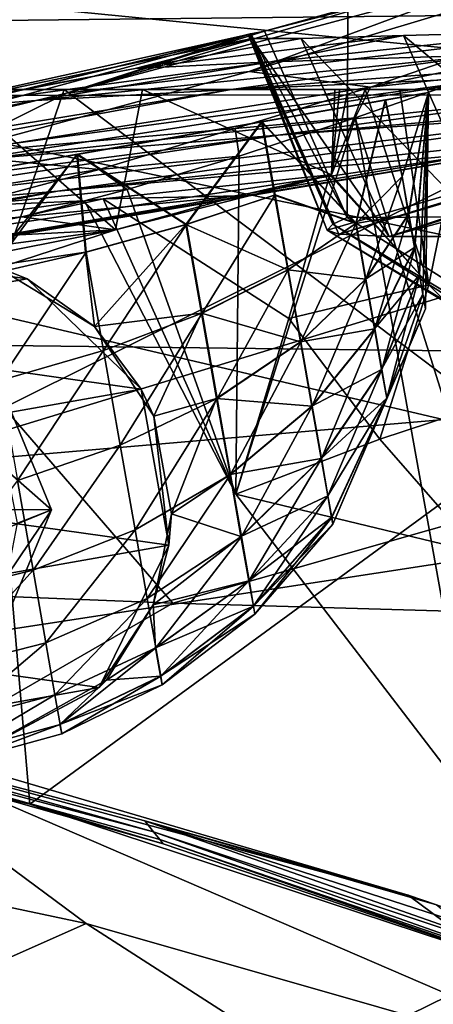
# Model space of a CAD drawing. Header units: metres. Extents: x -1004 to 0, y -808 to 0.
# Tile 42 of 122: x -653 to -634, y -96 to -49. Entities that reach past the tile are written whole.
import ezdxf

# ---------------------------------------------------------------- set-up
doc = ezdxf.new("R2010")
doc.units = ezdxf.units.M

msp = doc.modelspace()

# ---------------------------------------------------------------- linework, layer by layer
at = {"layer": 'top'}
for points in [[(-943.0271, -42.2672, 2063.060059), (-943.0271, -52.26717, 2063.060059), (-61.027081, -42.267323, 2063.060059)], [(-61.027081, -42.267323, 163.059998), (-61.026958, -52.26717, 163.059998), (-943.0271, -42.2672, 163.059998)], [(-943.0271, -42.2672, 163.059998), (-61.026958, -52.26717, 163.059998), (-943.0271, -52.26717, 163.059998)], [(-943.0271, -52.26717, 2063.060059), (-61.026958, -52.26717, 2063.060059), (-61.027081, -42.267323, 2063.060059)], [(-630.072205, -46.801701, 1769.925781), (-623.379333, -45.684078, 1851.142456), (-642.490112, -51.422031, 1794.889038)], [(-623.379333, -45.684078, 1851.142456), (-630.352783, -49.972351, 1904.670776), (-642.490112, -51.422031, 1794.889038)], [(-634.881165, -47.710297, 1688.484619), (-630.072205, -46.801701, 1769.925781), (-651.171631, -52.450169, 1684.773071)], [(-630.072205, -46.801701, 1769.925781), (-642.490112, -51.422031, 1794.889038), (-651.171631, -52.450169, 1684.773071)], [(-651.171631, -52.450169, 1684.773071), (-641.753479, -49.499054, 1607.489014), (-634.881165, -47.710297, 1688.484619)], [(-641.753479, -49.499054, 1607.489014), (-637.780579, -48.406116, 1607.5177), (-634.881165, -47.710297, 1688.484619)], [(-641.753479, -49.499054, 1607.489014), (-637.81189, -58.361294, 1607.256836), (-637.780579, -48.406116, 1607.5177)], [(-637.81189, -58.361294, 1607.256836), (-349.237091, -56.875664, 1607.294556), (-637.780579, -48.406116, 1607.5177)], [(-637.780579, -48.406116, 1607.5177), (-349.237091, -56.875664, 1607.294556), (-354.224518, -48.323433, 1607.518677)], [(-642.405212, -49.629742, 1574.473389), (-710.221802, -66.264854, 1574.473511), (-675.665588, -57.787426, 1573.312012)], [(-667.494385, -56.397991, 1684.867554), (-710.221802, -66.264854, 1574.473511), (-642.405212, -49.629742, 1574.473389)], [(-642.405212, -49.629742, 1574.473389), (-675.665588, -57.787426, 1573.312012), (-658.341187, -53.531971, 1573.309937)], [(-667.494385, -56.397991, 1684.867554), (-642.405212, -49.629742, 1574.473389), (-651.171631, -52.450169, 1684.773071)], [(-658.341187, -53.531971, 1573.309937), (-660.159607, -53.552528, 1459.967285), (-642.527832, -49.649982, 1568.118164)], [(-642.527832, -49.649982, 1568.118164), (-660.159607, -53.552528, 1459.967285), (-642.359131, -49.844097, 1458.954346)], [(-642.427673, -49.633209, 1573.311035), (-642.405212, -49.629742, 1574.473389), (-658.341187, -53.531971, 1573.309937)], [(-642.427673, -49.633209, 1573.311035), (-658.341187, -53.531971, 1573.309937), (-642.527832, -49.649982, 1568.118164)], [(-642.405212, -49.629742, 1574.473389), (-641.753479, -49.499054, 1607.489014), (-651.171631, -52.450169, 1684.773071)], [(-638.505981, -58.684109, 1568.05957), (-642.427673, -49.633209, 1573.311035), (-642.527832, -49.649982, 1568.118164)], [(-638.770935, -58.972118, 1508.059814), (-642.527832, -49.649982, 1568.118164), (-642.359131, -49.844097, 1458.954346)], [(-638.770935, -58.972118, 1508.059814), (-638.505981, -58.684109, 1568.05957), (-642.527832, -49.649982, 1568.118164)], [(-642.405212, -49.629742, 1574.473389), (-642.427673, -49.633209, 1573.311035), (-638.505981, -58.684109, 1568.05957)], [(-637.81189, -58.361294, 1607.256836), (-641.753479, -49.499054, 1607.489014), (-642.405212, -49.629742, 1574.473389)], [(-637.81189, -58.361294, 1607.256836), (-642.405212, -49.629742, 1574.473389), (-638.505981, -58.684109, 1568.05957)], [(-631.286743, -50.63805, 1120.290283), (-627.924255, -49.517433, 1198.030273), (-641.443481, -50.958561, 1233.251221)], [(-627.924255, -49.517433, 1198.030273), (-635.138, -49.707047, 1288.088013), (-641.443481, -50.958561, 1233.251221)], [(-627.924255, -49.517433, 1198.030273), (-623.691162, -59.267227, 1198.181641), (-635.138, -49.707047, 1288.088013)], [(-660.159607, -53.552528, 1459.967285), (-647.905701, -51.278965, 1346.488281), (-642.359131, -49.844097, 1458.954346)], [(-647.905701, -51.278965, 1346.488281), (-635.138, -49.707047, 1288.088013), (-640.006531, -49.843632, 1378.386719)], [(-641.443481, -50.958561, 1233.251221), (-635.138, -49.707047, 1288.088013), (-647.905701, -51.278965, 1346.488281)], [(-642.359131, -49.844097, 1458.954346), (-647.905701, -51.278965, 1346.488281), (-640.006531, -49.843632, 1378.386719)], [(-642.490112, -51.422031, 1794.889038), (-630.352783, -49.972351, 1904.670776), (-636.713379, -52.161911, 1904.719116)], [(-640.006531, -49.843632, 1378.386719), (-635.814453, -59.267178, 1378.559326), (-642.359131, -49.844097, 1458.954346)], [(-635.814453, -59.267178, 1378.559326), (-638.209656, -59.165482, 1459.027466), (-642.359131, -49.844097, 1458.954346)], [(-638.209656, -59.165482, 1459.027466), (-638.770935, -58.972118, 1508.059814), (-642.359131, -49.844097, 1458.954346)], [(-635.138, -49.707047, 1288.088013), (-630.917419, -59.267242, 1288.292236), (-640.006531, -49.843632, 1378.386719)], [(-630.917419, -59.267242, 1288.292236), (-635.814453, -59.267178, 1378.559326), (-640.006531, -49.843632, 1378.386719)], [(-630.352783, -49.972351, 1904.670776), (-626.371643, -50.028816, 1937.447388), (-636.713379, -52.161911, 1904.719116)], [(-626.371643, -50.028816, 1937.447388), (-631.759094, -51.641544, 1939.911621), (-636.713379, -52.161911, 1904.719116)], [(-623.691162, -59.267227, 1198.181641), (-630.917419, -59.267242, 1288.292236), (-635.138, -49.707047, 1288.088013)], [(-630.351501, -51.691772, 1007.922852), (-617.457397, -50.310024, 1007.72644), (-643.331543, -52.271954, 1120.496704)], [(-617.457397, -50.310024, 1007.72644), (-631.286743, -50.63805, 1120.290283), (-643.331543, -52.271954, 1120.496704)], [(-652.639771, -52.791306, 1233.442017), (-641.443481, -50.958561, 1233.251221), (-658.255005, -53.246292, 1346.637939)], [(-641.443481, -50.958561, 1233.251221), (-647.905701, -51.278965, 1346.488281), (-658.255005, -53.246292, 1346.637939)], [(-643.331543, -52.271954, 1120.496704), (-631.286743, -50.63805, 1120.290283), (-652.639771, -52.791306, 1233.442017)], [(-631.286743, -50.63805, 1120.290283), (-641.443481, -50.958561, 1233.251221), (-652.639771, -52.791306, 1233.442017)], [(-658.255005, -53.246292, 1346.637939), (-647.905701, -51.278965, 1346.488281), (-660.159607, -53.552528, 1459.967285)], [(-651.171631, -52.450169, 1684.773071), (-642.490112, -51.422031, 1794.889038), (-657.072937, -55.362045, 1795.017456)], [(-642.490112, -51.422031, 1794.889038), (-636.713379, -52.161911, 1904.719116), (-657.072937, -55.362045, 1795.017456)], [(-643.331543, -52.271954, 1120.496704), (-667.236206, -56.67519, 1120.969116), (-630.351501, -51.691772, 1007.922852)], [(-667.236206, -56.67519, 1120.969116), (-655.990173, -55.659924, 1008.377197), (-630.351501, -51.691772, 1007.922852)], [(-531.962463, -59.26767, 664.851257), (-598.609192, -51.553875, 665.053223), (-659.932678, -70.278816, 664.562744)], [(-598.609192, -51.553875, 665.053223), (-629.410706, -55.129055, 664.959534), (-659.932678, -70.278816, 664.562744)], [(-630.351501, -51.691772, 1007.922852), (-655.990173, -55.659924, 1008.377197), (-627.424316, -52.597542, 896.019592)], [(-622.591797, -53.105709, 784.583984), (-651.612549, -57.120155, 784.804932), (-600.472046, -51.667332, 673.608582)], [(-651.612549, -57.120155, 784.804932), (-631.154419, -55.287918, 673.604614), (-600.472046, -51.667332, 673.608582)], [(-627.424316, -52.597542, 896.019592), (-641.103943, -54.453579, 896.211426), (-608.047363, -51.551186, 784.470398)], [(-641.103943, -54.453579, 896.211426), (-622.591797, -53.105709, 784.583984), (-608.047363, -51.551186, 784.470398)], [(-616.348267, -72.405678, 1518.67334), (-638.770935, -58.972118, 1508.059814), (-614.703125, -51.961727, 1506.982056)], [(-638.770935, -58.972118, 1508.059814), (-638.209656, -59.165482, 1459.027466), (-614.703125, -51.961727, 1506.982056)], [(-638.209656, -59.165482, 1459.027466), (-613.644775, -51.894428, 1443.067139), (-614.703125, -51.961727, 1506.982056)], [(-638.209656, -59.165482, 1459.027466), (-635.814453, -59.267178, 1378.559326), (-613.644775, -51.894428, 1443.067139)], [(-636.713379, -52.161911, 1904.719116), (-631.759094, -51.641544, 1939.911621), (-637.43988, -53.622517, 1943.283569)], [(-631.759094, -51.641544, 1939.911621), (-625.064758, -92.989151, 1962.418091), (-637.43988, -53.622517, 1943.283569)], [(-612.437134, -51.953506, 1378.560059), (-635.814453, -59.267178, 1378.559326), (-607.776001, -51.747608, 1288.256348)], [(-607.776001, -51.747608, 1288.256348), (-635.814453, -59.267178, 1378.559326), (-630.917419, -59.267242, 1288.292236)], [(-635.814453, -59.267178, 1378.559326), (-612.437134, -51.953506, 1378.560059), (-613.644775, -51.894428, 1443.067139)], [(-782.598877, -52.26717, 2039.088379), (-481.596069, -52.26717, 2033.802246), (-943.0271, -52.26717, 2063.060059)], [(-481.596069, -52.26717, 2033.802246), (-428.863464, -52.26717, 2035.059937), (-943.0271, -52.26717, 2063.060059)], [(-943.0271, -52.26717, 2063.060059), (-428.863464, -52.26717, 2035.059937), (-61.026958, -52.26717, 2063.060059)], [(-61.026958, -52.26717, 163.059998), (-407.772705, -52.26717, 179.05925), (-943.0271, -52.26717, 163.059998)], [(-407.772705, -52.26717, 179.05925), (-428.346069, -52.26717, 179.737396), (-943.0271, -52.26717, 163.059998)], [(-943.0271, -52.26717, 163.059998), (-428.346069, -52.26717, 179.737396), (-449.178162, -52.26717, 181.812668)], [(-449.178162, -52.26717, 181.812668), (-470.251709, -52.26717, 185.372299), (-943.0271, -52.26717, 163.059998)], [(-470.251709, -52.26717, 185.372299), (-763.151001, -52.26717, 196.518036), (-943.0271, -52.26717, 163.059998)], [(-710.175232, -52.26717, 2028.442627), (-534.209045, -52.26717, 2030.036865), (-782.598877, -52.26717, 2039.088379)], [(-534.209045, -52.26717, 2030.036865), (-481.596069, -52.26717, 2033.802246), (-782.598877, -52.26717, 2039.088379)], [(-470.251709, -52.26717, 185.372299), (-491.851715, -52.26717, 190.612167), (-763.151001, -52.26717, 196.518036)], [(-491.851715, -52.26717, 190.612167), (-735.55072, -52.26717, 199.387146), (-763.151001, -52.26717, 196.518036)], [(-735.55072, -52.26717, 199.387146), (-491.851715, -52.26717, 190.612167), (-707.955811, -52.26717, 203.017151)], [(-674.304321, -52.26717, 2021.139038), (-586.582764, -52.26717, 2023.772217), (-710.175232, -52.26717, 2028.442627)], [(-586.582764, -52.26717, 2023.772217), (-534.209045, -52.26717, 2030.036865), (-710.175232, -52.26717, 2028.442627)], [(-491.851715, -52.26717, 190.612167), (-513.955444, -52.26717, 197.745865), (-707.955811, -52.26717, 203.017151)], [(-707.955811, -52.26717, 203.017151), (-513.955444, -52.26717, 197.745865), (-680.806824, -52.26717, 207.461563)], [(-656.475098, -52.26717, 2016.996094), (-680.862793, -63.238991, 2020.597778), (-648.850037, -58.949764, 2013.914429)], [(-680.806824, -52.26717, 207.461563), (-651.291992, -52.26717, 213.479858), (-654.932617, -62.904243, 216.257507)], [(-513.955444, -52.26717, 197.745865), (-651.291992, -52.26717, 213.479858), (-680.806824, -52.26717, 207.461563)], [(-652.639771, -52.791306, 1233.442017), (-674.831604, -57.45047, 1233.873291), (-643.331543, -52.271954, 1120.496704)], [(-674.831604, -57.45047, 1233.873291), (-667.236206, -56.67519, 1120.969116), (-643.331543, -52.271954, 1120.496704)], [(-625.605225, -52.26717, 2017.447388), (-612.598816, -52.26717, 2019.714355), (-674.304321, -52.26717, 2021.139038)], [(-612.598816, -52.26717, 2019.714355), (-586.582764, -52.26717, 2023.772217), (-674.304321, -52.26717, 2021.139038)], [(-625.605225, -52.26717, 2017.447388), (-674.304321, -52.26717, 2021.139038), (-656.475098, -52.26717, 2016.996094)], [(-657.072937, -55.362045, 1795.017456), (-667.494385, -56.397991, 1684.867554), (-651.171631, -52.450169, 1684.773071)], [(-657.072937, -55.362045, 1795.017456), (-636.713379, -52.161911, 1904.719116), (-643.15271, -54.137505, 1904.770996)], [(-647.557129, -52.26717, 2015.059937), (-656.475098, -52.26717, 2016.996094), (-648.850037, -58.949764, 2013.914429)], [(-647.557129, -52.26717, 2015.059937), (-636.959595, -52.26717, 2015.337402), (-656.475098, -52.26717, 2016.996094)], [(-636.959595, -52.26717, 2015.337402), (-635.30719, -52.26717, 2015.6521), (-656.475098, -52.26717, 2016.996094)], [(-656.475098, -52.26717, 2016.996094), (-635.30719, -52.26717, 2015.6521), (-632.050964, -52.26717, 2016.264648)], [(-632.050964, -52.26717, 2016.264648), (-625.605225, -52.26717, 2017.447388), (-656.475098, -52.26717, 2016.996094)], [(-654.932617, -62.904243, 216.257507), (-651.291992, -52.26717, 213.479858), (-629.193848, -68.938919, 224.104462)], [(-651.291992, -52.26717, 213.479858), (-630.95813, -52.26717, 218.463608), (-629.193848, -68.938919, 224.104462)], [(-513.955444, -52.26717, 197.745865), (-536.378601, -52.26717, 206.962265), (-651.291992, -52.26717, 213.479858)], [(-536.378601, -52.26717, 206.962265), (-630.95813, -52.26717, 218.463608), (-651.291992, -52.26717, 213.479858)], [(-647.557129, -52.26717, 2015.059937), (-648.850037, -58.949764, 2013.914429), (-638.564209, -56.328995, 2014.334473)], [(-638.40509, -52.26717, 2015.062988), (-647.557129, -52.26717, 2015.059937), (-638.564209, -56.328995, 2014.334473)], [(-638.189331, -52.26717, 2015.101563), (-647.557129, -52.26717, 2015.059937), (-638.40509, -52.26717, 2015.062988)], [(-638.189331, -52.26717, 2015.101563), (-637.782104, -52.26717, 2015.179932), (-647.557129, -52.26717, 2015.059937)], [(-637.782104, -52.26717, 2015.179932), (-636.959595, -52.26717, 2015.337402), (-647.557129, -52.26717, 2015.059937)], [(-636.713379, -52.161911, 1904.719116), (-637.43988, -53.622517, 1943.283569), (-643.15271, -54.137505, 1904.770996)], [(-633.930298, -61.566643, 2014.243652), (-636.959595, -52.26717, 2015.337402), (-638.564209, -56.328995, 2014.334473)], [(-636.959595, -52.26717, 2015.337402), (-637.782104, -52.26717, 2015.179932), (-638.564209, -56.328995, 2014.334473)], [(-638.564209, -56.328995, 2014.334473), (-637.782104, -52.26717, 2015.179932), (-638.189331, -52.26717, 2015.101563)], [(-638.189331, -52.26717, 2015.101563), (-638.398376, -52.26717, 2015.063721), (-638.564209, -56.328995, 2014.334473)], [(-638.398376, -52.26717, 2015.063721), (-638.40509, -52.26717, 2015.062988), (-638.564209, -56.328995, 2014.334473)], [(-638.398376, -52.26717, 2015.063721), (-638.189331, -52.26717, 2015.101563), (-638.40509, -52.26717, 2015.062988)], [(-635.30719, -52.26717, 2015.6521), (-636.959595, -52.26717, 2015.337402), (-633.930298, -61.566643, 2014.243652)], [(-632.050964, -52.26717, 2016.264648), (-635.30719, -52.26717, 2015.6521), (-633.930298, -61.566643, 2014.243652)], [(-632.050964, -52.26717, 2016.264648), (-633.930298, -61.566643, 2014.243652), (-629.025696, -66.545364, 2014.264771)], [(-658.255005, -53.246292, 1346.637939), (-678.769836, -57.938011, 1346.971802), (-652.639771, -52.791306, 1233.442017)], [(-678.769836, -57.938011, 1346.971802), (-674.831604, -57.45047, 1233.873291), (-652.639771, -52.791306, 1233.442017)], [(-655.990173, -55.659924, 1008.377197), (-641.103943, -54.453579, 896.211426), (-627.424316, -52.597542, 896.019592)], [(-641.103943, -54.453579, 896.211426), (-668.486938, -58.590691, 896.590027), (-622.591797, -53.105709, 784.583984)], [(-668.486938, -58.590691, 896.590027), (-651.612549, -57.120155, 784.804932), (-622.591797, -53.105709, 784.583984)], [(-637.43988, -53.622517, 1943.283569), (-642.952393, -55.45068, 1947.344849), (-643.15271, -54.137505, 1904.770996)], [(-637.43988, -53.622517, 1943.283569), (-631.481934, -86.697609, 1960.633789), (-643.121216, -71.542465, 1957.235962)], [(-643.121216, -71.542465, 1957.235962), (-642.952393, -55.45068, 1947.344849), (-637.43988, -53.622517, 1943.283569)], [(-625.064758, -92.989151, 1962.418091), (-631.481934, -86.697609, 1960.633789), (-637.43988, -53.622517, 1943.283569)], [(-643.15271, -54.137505, 1904.770996), (-649.617249, -56.089542, 1904.822632), (-657.072937, -55.362045, 1795.017456)], [(-643.15271, -54.137505, 1904.770996), (-642.952393, -55.45068, 1947.344849), (-649.617249, -56.089542, 1904.822632)], [(-655.990173, -55.659924, 1008.377197), (-681.746033, -59.732021, 1008.84729), (-641.103943, -54.453579, 896.211426)], [(-681.746033, -59.732021, 1008.84729), (-668.486938, -58.590691, 896.590027), (-641.103943, -54.453579, 896.211426)], [(-651.612549, -57.120155, 784.804932), (-680.390442, -62.638851, 784.972351), (-631.154419, -55.287918, 673.604614)], [(-680.390442, -62.638851, 784.972351), (-661.615967, -60.470383, 673.609558), (-631.154419, -55.287918, 673.604614)], [(-631.154419, -55.287918, 673.604614), (-661.615967, -60.470383, 673.609558), (-629.410706, -55.129055, 664.959534)], [(-629.410706, -55.129055, 664.959534), (-661.615967, -60.470383, 673.609558), (-659.987671, -60.2826, 664.824524)], [(-659.932678, -70.278816, 664.562744), (-629.410706, -55.129055, 664.959534), (-659.987671, -60.2826, 664.824524)], [(-649.617249, -56.089542, 1904.822632), (-671.646362, -59.508541, 1795.133545), (-657.072937, -55.362045, 1795.017456)], [(-642.952393, -55.45068, 1947.344849), (-648.289795, -57.032207, 1952.420166), (-649.617249, -56.089542, 1904.822632)], [(-648.289795, -57.032207, 1952.420166), (-642.952393, -55.45068, 1947.344849), (-643.121216, -71.542465, 1957.235962)], [(-649.617249, -56.089542, 1904.822632), (-656.14502, -57.834797, 1904.871582), (-671.646362, -59.508541, 1795.133545)], [(-649.617249, -56.089542, 1904.822632), (-648.289795, -57.032207, 1952.420166), (-656.14502, -57.834797, 1904.871582)], [(-649.4245, -57.485996, 1959.551147), (-638.647705, -56.337891, 2013.91333), (-642.98645, -57.340115, 2014.067505)], [(-638.647705, -56.337891, 2013.91333), (-649.4245, -57.485996, 1959.551147), (-640.587036, -63.181965, 1985.065674)], [(-642.98645, -57.340115, 2014.067505), (-638.564209, -56.328995, 2014.334473), (-648.850037, -58.949764, 2013.914429)], [(-638.647705, -56.337891, 2013.91333), (-638.564209, -56.328995, 2014.334473), (-642.98645, -57.340115, 2014.067505)], [(-638.647705, -56.337891, 2013.91333), (-640.587036, -63.181965, 1985.065674), (-633.930298, -61.566643, 2014.243652)], [(-638.564209, -56.328995, 2014.334473), (-638.647705, -56.337891, 2013.91333), (-633.930298, -61.566643, 2014.243652)], [(-668.486938, -58.590691, 896.590027), (-695.562866, -64.39183, 896.888855), (-651.612549, -57.120155, 784.804932)], [(-695.562866, -64.39183, 896.888855), (-680.390442, -62.638851, 784.972351), (-651.612549, -57.120155, 784.804932)], [(-648.289795, -57.032207, 1952.420166), (-650.312927, -57.580647, 1955.069458), (-656.14502, -57.834797, 1904.871582)], [(-650.312927, -57.580647, 1955.069458), (-648.289795, -57.032207, 1952.420166), (-643.121216, -71.542465, 1957.235962)], [(-637.81189, -58.361294, 1607.256836), (-615.470276, -72.550049, 1606.88501), (-349.237091, -56.875664, 1607.294556)], [(-656.14502, -57.834797, 1904.871582), (-650.312927, -57.580647, 1955.069458), (-662.746643, -59.301483, 1904.915894)], [(-650.312927, -57.580647, 1955.069458), (-653.298584, -58.328999, 1959.571045), (-662.746643, -59.301483, 1904.915894)], [(-649.4245, -57.485996, 1959.551147), (-642.98645, -57.340115, 2014.067505), (-653.298584, -58.328999, 1959.571045)], [(-653.298584, -58.328999, 1959.571045), (-642.98645, -57.340115, 2014.067505), (-648.850037, -58.949764, 2013.914429)], [(-650.312927, -57.580647, 1955.069458), (-649.4245, -57.485996, 1959.551147), (-653.298584, -58.328999, 1959.571045)], [(-649.4245, -57.485996, 1959.551147), (-650.312927, -57.580647, 1955.069458), (-643.121216, -71.542465, 1957.235962)], [(-649.4245, -57.485996, 1959.551147), (-643.121216, -71.542465, 1957.235962), (-640.587036, -63.181965, 1985.065674)], [(-662.746643, -59.301483, 1904.915894), (-653.298584, -58.328999, 1959.571045), (-659.537659, -59.502392, 1959.597412)], [(-653.298584, -58.328999, 1959.571045), (-648.850037, -58.949764, 2013.914429), (-659.537659, -59.502392, 1959.597412)], [(-638.505981, -58.684109, 1568.05957), (-615.470276, -72.550049, 1606.88501), (-637.81189, -58.361294, 1607.256836)], [(-691.359802, -67.368401, 1944.609497), (-662.335876, -63.344749, 1944.577393), (-648.850037, -58.949764, 2013.914429)], [(-648.850037, -58.949764, 2013.914429), (-680.862793, -63.238991, 2020.597778), (-691.359802, -67.368401, 1944.609497)], [(-648.850037, -58.949764, 2013.914429), (-662.335876, -63.344749, 1944.577393), (-659.537659, -59.502392, 1959.597412)], [(-638.770935, -58.972118, 1508.059814), (-615.808777, -72.942154, 1563.11499), (-638.505981, -58.684109, 1568.05957)], [(-638.770935, -58.972118, 1508.059814), (-616.348267, -72.405678, 1518.67334), (-615.808777, -72.942154, 1563.11499)], [(-615.808777, -72.942154, 1563.11499), (-615.470276, -72.550049, 1606.88501), (-638.505981, -58.684109, 1568.05957)], [(-680.822693, -82.096756, 664.253174), (-670.037964, -123.145065, 663.178101), (-531.962463, -59.26767, 664.851257)], [(-659.932678, -70.278816, 664.562744), (-680.822693, -82.096756, 664.253174), (-531.962463, -59.26767, 664.851257)], [(-670.037964, -123.145065, 663.178101), (-631.364441, -146.148254, 662.575684), (-531.962463, -59.26767, 664.851257)], [(-633.930298, -61.566643, 2014.243652), (-640.587036, -63.181965, 1985.065674), (-636.264099, -68.923111, 1985.733276)], [(-629.025696, -66.545364, 2014.264771), (-633.930298, -61.566643, 2014.243652), (-636.264099, -68.923111, 1985.733276)], [(-652.923584, -86.288589, 224.602814), (-679.312012, -79.51873, 217.640656), (-654.932617, -62.904243, 216.257507)], [(-652.923584, -86.288589, 224.602814), (-654.932617, -62.904243, 216.257507), (-629.193848, -68.938919, 224.104462)], [(-640.587036, -63.181965, 1985.065674), (-643.121216, -71.542465, 1957.235962), (-636.264099, -68.923111, 1985.733276)], [(-629.025696, -66.545364, 2014.264771), (-636.264099, -68.923111, 1985.733276), (-631.542053, -74.32885, 1986.448975)], [(-627.323669, -94.729889, 232.603958), (-652.923584, -86.288589, 224.602814), (-629.193848, -68.938919, 224.104462)], [(-636.264099, -68.923111, 1985.733276), (-643.121216, -71.542465, 1957.235962), (-631.542053, -74.32885, 1986.448975)], [(-643.121216, -71.542465, 1957.235962), (-631.481934, -86.697609, 1960.633789), (-631.542053, -74.32885, 1986.448975)], [(-692.806763, -76.714981, 259.044769), (-652.923584, -86.288589, 224.602814), (-669.603027, -81.661865, 259.044739)], [(-679.312012, -79.51873, 217.640656), (-652.923584, -86.288589, 224.602814), (-692.806763, -76.714981, 259.044769)], [(-647.446167, -87.074768, 317.038666), (-634.918335, -90.626564, 331.907074), (-670.326172, -81.068336, 317.038666)], [(-634.918335, -90.626564, 331.907074), (-663.349731, -82.262161, 355.030396), (-670.326172, -81.068336, 317.038666)], [(-647.446167, -87.074768, 317.038666), (-670.326172, -81.068336, 317.038666), (-647.031433, -87.603516, 288.041077)], [(-670.326172, -81.068336, 317.038666), (-669.603027, -81.661865, 259.044739), (-647.031433, -87.603516, 288.041077)], [(-669.603027, -81.661865, 259.044739), (-652.923584, -86.288589, 224.602814), (-646.578308, -88.18129, 230.050766)], [(-647.031433, -87.603516, 288.041077), (-669.603027, -81.661865, 259.044739), (-646.734009, -87.974144, 259.044708)], [(-669.603027, -81.661865, 259.044739), (-646.578308, -88.18129, 230.050766), (-646.734009, -87.974144, 259.044708)], [(-674.804321, -86.762527, 381.351013), (-663.349731, -82.262161, 355.030396), (-650.246704, -91.971535, 355.041077)], [(-663.349731, -82.262161, 355.030396), (-622.386597, -99.928566, 331.017609), (-650.246704, -91.971535, 355.041077)], [(-663.349731, -82.262161, 355.030396), (-634.918335, -90.626564, 331.907074), (-622.386597, -99.928566, 331.017609)], [(-652.923584, -86.288589, 224.602814), (-627.323669, -94.729889, 232.603958), (-646.578308, -88.18129, 230.050766)], [(-659.318787, -96.001366, 381.313934), (-674.804321, -86.762527, 381.351013), (-650.246704, -91.971535, 355.041077)], [(-624.556091, -95.109337, 288.041077), (-624.941956, -94.367821, 317.038666), (-647.446167, -87.074768, 317.038666)], [(-624.941956, -94.367821, 317.038666), (-633.560303, -91.085533, 330.921234), (-647.446167, -87.074768, 317.038666)], [(-647.446167, -87.074768, 317.038666), (-633.560303, -91.085533, 330.921234), (-634.918335, -90.626564, 331.907074)], [(-647.031433, -87.603516, 288.041077), (-624.556091, -95.109337, 288.041077), (-647.446167, -87.074768, 317.038666)], [(-646.734009, -87.974144, 259.044708), (-624.279541, -95.627876, 259.044708), (-647.031433, -87.603516, 288.041077)], [(-624.279541, -95.627876, 259.044708), (-624.556091, -95.109337, 288.041077), (-647.031433, -87.603516, 288.041077)], [(-646.578308, -88.18129, 230.050766), (-627.323669, -94.729889, 232.603958), (-646.734009, -87.974144, 259.044708)], [(-627.323669, -94.729889, 232.603958), (-624.279541, -95.627876, 259.044708), (-646.734009, -87.974144, 259.044708)], [(-634.918335, -90.626564, 331.907074), (-633.560303, -91.085533, 330.921234), (-622.386597, -99.928566, 331.017609)], [(-659.318787, -96.001366, 381.313934), (-650.246704, -91.971535, 355.041077), (-636.494324, -100.810738, 355.049286)], [(-650.246704, -91.971535, 355.041077), (-622.386597, -99.928566, 331.017609), (-636.494324, -100.810738, 355.049286)]]:
    msp.add_3dface(points, dxfattribs=at)
at = {"layer": 'top0123411'}
for points in [[(-787.024658, -763.271118, 90), (-994.037292, -10, 90), (-533.424561, -638.481384, 90)], [(-994.037292, -10, 90), (-526.238708, -632.856445, 90), (-533.424561, -638.481384, 90)], [(-10, -10, 90), (-502.018646, -625.846375, 90), (-994.037292, -10, 90)], [(-502.018646, -625.846375, 90), (-510.034576, -626.560547, 90), (-994.037292, -10, 90)], [(-994.037292, -10, 90), (-510.034576, -626.560547, 90), (-518.256042, -628.853394, 90)], [(-518.256042, -628.853394, 90), (-526.238708, -632.856445, 90), (-994.037292, -10, 90)], [(-665.157715, -52.554413, 163.059708), (-610.580078, -52.505119, 163.059708), (-982.615723, -15.961353, 163.059708)], [(-610.580078, -52.505119, 163.059708), (-502.018616, -52.467403, 163.059708), (-982.615723, -15.961353, 163.059708)], [(-982.615723, -15.961353, 163.059708), (-502.018616, -52.467403, 163.059708), (-21.421595, -15.961353, 163.059708)], [(-605.16803, -65.046387, 141.304626), (-610.580078, -52.505119, 163.059708), (-665.157715, -52.554413, 163.059708)], [(-656.737122, -64.42334, 141.24382), (-605.16803, -65.046387, 141.304626), (-665.157715, -52.554413, 163.059708)], [(-693.123474, -74.838211, 118.716751), (-646.118347, -76.727219, 118.683784), (-656.737122, -64.42334, 141.24382)], [(-646.118347, -76.727219, 118.683784), (-605.16803, -65.046387, 141.304626), (-656.737122, -64.42334, 141.24382)], [(-646.118347, -76.727219, 118.683784), (-597.805054, -78.120209, 118.65947), (-605.16803, -65.046387, 141.304626)], [(-938.29071, -245.358398, 115.740311), (-646.118347, -76.727219, 118.683784), (-693.123474, -74.838211, 118.716751)], [(-597.805054, -78.120209, 118.65947), (-646.118347, -76.727219, 118.683784), (-938.29071, -245.358398, 115.740311)], [(-939.738831, -283.879303, 115.067932), (-940.71405, -322.342346, 114.396553), (-597.805054, -78.120209, 118.65947)], [(-940.71405, -322.342346, 114.396553), (-513.875122, -606.131226, 109.443001), (-597.805054, -78.120209, 118.65947)], [(-939.738831, -283.879303, 115.067932), (-597.805054, -78.120209, 118.65947), (-938.29071, -245.358398, 115.740311)]]:
    msp.add_3dface(points, dxfattribs=at)
at = {"layer": 'top0123412'}
for points in [[(-651.891479, -72.285461, 1003.059998), (-653.776794, -67.681396, 1003.059998), (-664.891357, -72.233711, 1003.059998)], [(-653.776794, -67.681396, 930.311707), (-651.891479, -72.285461, 930.311707), (-654.002502, -70.425537, 912.607239)], [(-651.891479, -72.285461, 1003.059998), (-651.891479, -72.285461, 930.311707), (-653.776794, -67.681396, 1003.059998)], [(-651.891479, -72.285461, 930.311707), (-653.776794, -67.681396, 930.311707), (-653.776794, -67.681396, 1003.059998)], [(-651.891479, -72.285461, 930.311707), (-653.509521, -72.911804, 912.694519), (-654.002502, -70.425537, 912.607239)], [(-663.00531, -76.837479, 1003.059998), (-651.891479, -72.285461, 1003.059998), (-664.891357, -72.233711, 1003.059998)], [(-653.813354, -76.87336, 1003.059998), (-651.891479, -72.285461, 1003.059998), (-663.00531, -76.837479, 1003.059998)], [(-653.509521, -72.911804, 912.694519), (-651.891479, -72.285461, 930.311707), (-653.989563, -75.387772, 912.961487)], [(-651.891479, -72.285461, 930.311707), (-653.813354, -76.87336, 930.311707), (-653.989563, -75.387772, 912.961487)], [(-653.813354, -76.87336, 1003.059998), (-653.813354, -76.87336, 930.311707), (-651.891479, -72.285461, 1003.059998)], [(-653.813354, -76.87336, 930.311707), (-651.891479, -72.285461, 930.311707), (-651.891479, -72.285461, 1003.059998)]]:
    msp.add_3dface(points, dxfattribs=at)
at = {"layer": 'top0123422'}
for points in [[(-633.946106, -52.412487, 1033.04126), (-688.110474, -61.963535, 1033.078613), (-636.00061, -52.774761, 1043.566528)], [(-633.946106, -52.412487, 1033.04126), (-636.014648, -52.777241, 1022.518921), (-688.110474, -61.963535, 1033.078613)], [(-636.014648, -52.777241, 1022.518921), (-633.946106, -52.412487, 1033.04126), (-635.206848, -56.418358, 1023.630737)], [(-636.00061, -52.774761, 1043.566528), (-635.194275, -56.416142, 1042.454468), (-633.946106, -52.412487, 1033.04126)], [(-635.206848, -56.418358, 1023.630737), (-633.946106, -52.412487, 1033.04126), (-634.891357, -58.203812, 1024.570068)], [(-635.194275, -56.416142, 1042.454468), (-634.880005, -58.201813, 1041.515137), (-633.946106, -52.412487, 1033.04126)], [(-634.891357, -58.203812, 1024.570068), (-633.946106, -52.412487, 1033.04126), (-634.609375, -59.797638, 1025.884888)], [(-634.599854, -59.795952, 1040.200439), (-633.946106, -52.412487, 1033.04126), (-634.880005, -58.201813, 1041.515137)], [(-634.609375, -59.797638, 1025.884888), (-633.946106, -52.412487, 1033.04126), (-634.380005, -61.092281, 1027.503418)], [(-634.372559, -61.090977, 1038.581787), (-633.946106, -52.412487, 1033.04126), (-634.599854, -59.795952, 1040.200439)], [(-634.380005, -61.092281, 1027.503418), (-633.946106, -52.412487, 1033.04126), (-634.215637, -62.017101, 1029.316528)], [(-634.372559, -61.090977, 1038.581787), (-634.210693, -62.016224, 1036.768677), (-633.946106, -52.412487, 1033.04126)], [(-633.946106, -52.412487, 1033.04126), (-634.089722, -62.716591, 1033.042603), (-634.215637, -62.017101, 1029.316528)], [(-634.210693, -62.016224, 1036.768677), (-634.089722, -62.716591, 1033.042603), (-633.946106, -52.412487, 1033.04126)], [(-688.110474, -61.963535, 1033.078613), (-686.041931, -61.598782, 1043.600952), (-636.00061, -52.774761, 1043.566528)], [(-636.014648, -52.777241, 1022.518921), (-686.055969, -61.601261, 1022.553406), (-688.110474, -61.963535, 1033.078613)], [(-686.055969, -61.601261, 1022.553406), (-636.014648, -52.777241, 1022.518921), (-680.191284, -60.567108, 1013.627747)], [(-636.00061, -52.774761, 1043.566528), (-686.041931, -61.598782, 1043.600952), (-680.165283, -60.562527, 1052.518555)], [(-636.014648, -52.777241, 1022.518921), (-641.891296, -53.813496, 1013.601318), (-680.191284, -60.567108, 1013.627747)], [(-636.00061, -52.774761, 1043.566528), (-680.165283, -60.562527, 1052.518555), (-641.865295, -53.808914, 1052.492188)], [(-641.891296, -53.813496, 1013.601318), (-636.014648, -52.777241, 1022.518921), (-637.408081, -58.647594, 1019.052673)], [(-641.865295, -53.808914, 1052.492188), (-637.389343, -58.644299, 1047.036011), (-636.00061, -52.774761, 1043.566528)], [(-637.408081, -58.647594, 1019.052673), (-636.014648, -52.777241, 1022.518921), (-635.206848, -56.418358, 1023.630737)], [(-637.389343, -58.644299, 1047.036011), (-635.194275, -56.416142, 1042.454468), (-636.00061, -52.774761, 1043.566528)], [(-680.191284, -60.567108, 1013.627747), (-641.891296, -53.813496, 1013.601318), (-671.40918, -59.01852, 1007.6604)], [(-680.165283, -60.562527, 1052.518555), (-671.375183, -59.012531, 1058.473755), (-641.865295, -53.808914, 1052.492188)], [(-641.891296, -53.813496, 1013.601318), (-650.681335, -55.363491, 1007.646118), (-671.40918, -59.01852, 1007.6604)], [(-641.865295, -53.808914, 1052.492188), (-671.375183, -59.012531, 1058.473755), (-650.6474, -55.357502, 1058.459473)], [(-650.681335, -55.363491, 1007.646118), (-641.891296, -53.813496, 1013.601318), (-645.49646, -58.702141, 1010.416626)], [(-641.865295, -53.808914, 1052.492188), (-650.6474, -55.357502, 1058.459473), (-645.466187, -58.696808, 1055.682861)], [(-641.891296, -53.813496, 1013.601318), (-641.276611, -57.29805, 1013.925964), (-645.49646, -58.702141, 1010.416626)], [(-645.466187, -58.696808, 1055.682861), (-641.251038, -57.293545, 1052.167603), (-641.865295, -53.808914, 1052.492188)], [(-641.276611, -57.29805, 1013.925964), (-641.891296, -53.813496, 1013.601318), (-637.408081, -58.647594, 1019.052673)], [(-641.251038, -57.293545, 1052.167603), (-637.389343, -58.644299, 1047.036011), (-641.865295, -53.808914, 1052.492188)], [(-671.40918, -59.01852, 1007.6604), (-650.681335, -55.363491, 1007.646118), (-661.046631, -57.19125, 1005.559998)], [(-671.375183, -59.012531, 1058.473755), (-661.009888, -57.184772, 1060.559937), (-650.6474, -55.357502, 1058.459473)], [(-661.046631, -57.19125, 1005.559998), (-650.681335, -55.363491, 1007.646118), (-654.603088, -60.661018, 1006.547607)], [(-650.6474, -55.357502, 1058.459473), (-661.009888, -57.184772, 1060.559937), (-655.228088, -61.161594, 1059.645996)], [(-650.234741, -60.009159, 1058.195435), (-650.6474, -55.357502, 1058.459473), (-655.228088, -61.161594, 1059.645996)], [(-654.603088, -60.661018, 1006.547607), (-650.681335, -55.363491, 1007.646118), (-650.268311, -60.015083, 1007.910767)], [(-650.681335, -55.363491, 1007.646118), (-645.49646, -58.702141, 1010.416626), (-650.268311, -60.015083, 1007.910767)], [(-650.6474, -55.357502, 1058.459473), (-650.234741, -60.009159, 1058.195435), (-645.466187, -58.696808, 1055.682861)], [(-635.206848, -56.418358, 1023.630737), (-634.891357, -58.203812, 1024.570068), (-637.408081, -58.647594, 1019.052673)], [(-636.922241, -61.298882, 1045.639648), (-635.194275, -56.416142, 1042.454468), (-637.389343, -58.644299, 1047.036011)], [(-636.922241, -61.298882, 1045.639648), (-634.880005, -58.201813, 1041.515137), (-635.194275, -56.416142, 1042.454468)], [(-645.49646, -58.702141, 1010.416626), (-641.276611, -57.29805, 1013.925964), (-640.6474, -60.862347, 1014.966614)], [(-644.723022, -62.916122, 1054.45105), (-641.251038, -57.293545, 1052.167603), (-645.466187, -58.696808, 1055.682861)], [(-640.62323, -60.858086, 1051.126953), (-641.251038, -57.293545, 1052.167603), (-644.723022, -62.916122, 1054.45105)], [(-641.276611, -57.29805, 1013.925964), (-637.408081, -58.647594, 1019.052673), (-640.6474, -60.862347, 1014.966614)], [(-637.389343, -58.644299, 1047.036011), (-641.251038, -57.293545, 1052.167603), (-640.62323, -60.858086, 1051.126953)], [(-637.408081, -58.647594, 1019.052673), (-634.891357, -58.203812, 1024.570068), (-636.939087, -61.301849, 1020.449036)], [(-636.939087, -61.301849, 1020.449036), (-634.891357, -58.203812, 1024.570068), (-634.609375, -59.797638, 1025.884888)], [(-636.505676, -63.668728, 1043.685059), (-634.880005, -58.201813, 1041.515137), (-636.922241, -61.298882, 1045.639648)], [(-636.505676, -63.668728, 1043.685059), (-634.599854, -59.795952, 1040.200439), (-634.880005, -58.201813, 1041.515137)], [(-650.268311, -60.015083, 1007.910767), (-645.49646, -58.702141, 1010.416626), (-649.839966, -63.553333, 1008.758667)], [(-645.466187, -58.696808, 1055.682861), (-650.234741, -60.009159, 1058.195435), (-649.40918, -64.696243, 1056.827026)], [(-645.49646, -58.702141, 1010.416626), (-644.751648, -62.921165, 1011.648499), (-649.839966, -63.553333, 1008.758667)], [(-649.40918, -64.696243, 1056.827026), (-644.723022, -62.916122, 1054.45105), (-645.466187, -58.696808, 1055.682861)], [(-640.6474, -60.862347, 1014.966614), (-644.751648, -62.921165, 1011.648499), (-645.49646, -58.702141, 1010.416626)], [(-640.6474, -60.862347, 1014.966614), (-637.408081, -58.647594, 1019.052673), (-636.939087, -61.301849, 1020.449036)], [(-640.019592, -64.288353, 1049.32251), (-637.389343, -58.644299, 1047.036011), (-640.62323, -60.858086, 1051.126953)], [(-640.019592, -64.288353, 1049.32251), (-636.922241, -61.298882, 1045.639648), (-637.389343, -58.644299, 1047.036011)], [(-636.939087, -61.301849, 1020.449036), (-634.609375, -59.797638, 1025.884888), (-636.519897, -63.671234, 1022.403625)], [(-636.519897, -63.671234, 1022.403625), (-634.609375, -59.797638, 1025.884888), (-634.380005, -61.092281, 1027.503418)], [(-636.167847, -65.59391, 1041.278931), (-634.599854, -59.795952, 1040.200439), (-636.505676, -63.668728, 1043.685059)], [(-636.167847, -65.59391, 1041.278931), (-634.372559, -61.090977, 1038.581787), (-634.599854, -59.795952, 1040.200439)], [(-667.167419, -63.784317, 1003.064819), (-660.51001, -60.244446, 1003.059998), (-653.043335, -61.293758, 1003.055115)], [(-653.043335, -61.293758, 1003.055115), (-660.51001, -60.244446, 1003.059998), (-654.603088, -60.661018, 1006.547607)], [(-650.234741, -60.009159, 1058.195435), (-655.228088, -61.161594, 1059.645996), (-654.355042, -66.118462, 1058.198853)], [(-649.839966, -63.553333, 1008.758667), (-654.603088, -60.661018, 1006.547607), (-650.268311, -60.015083, 1007.910767)], [(-650.234741, -60.009159, 1058.195435), (-654.355042, -66.118462, 1058.198853), (-649.40918, -64.696243, 1056.827026)], [(-653.043335, -61.293758, 1003.055115), (-654.603088, -60.661018, 1006.547607), (-649.839966, -63.553333, 1008.758667)], [(-644.751648, -62.921165, 1011.648499), (-640.6474, -60.862347, 1014.966614), (-640.041321, -64.292183, 1016.771057)], [(-640.62323, -60.858086, 1051.126953), (-644.723022, -62.916122, 1054.45105), (-644.008545, -66.976494, 1052.315186)], [(-640.019592, -64.288353, 1049.32251), (-640.62323, -60.858086, 1051.126953), (-644.008545, -66.976494, 1052.315186)], [(-640.041321, -64.292183, 1016.771057), (-640.6474, -60.862347, 1014.966614), (-636.939087, -61.301849, 1020.449036)], [(-647.619507, -66.531456, 1003.052124), (-667.167419, -63.784317, 1003.064819), (-653.043335, -61.293758, 1003.055115)], [(-647.619507, -66.531456, 1003.052124), (-653.043335, -61.293758, 1003.055115), (-649.839966, -63.553333, 1008.758667)], [(-640.041321, -64.292183, 1016.771057), (-636.939087, -61.301849, 1020.449036), (-636.519897, -63.671234, 1022.403625)], [(-639.481323, -67.350677, 1046.796753), (-636.922241, -61.298882, 1045.639648), (-640.019592, -64.288353, 1049.32251)], [(-639.481323, -67.350677, 1046.796753), (-636.505676, -63.668728, 1043.685059), (-636.922241, -61.298882, 1045.639648)], [(-636.519897, -63.671234, 1022.403625), (-634.380005, -61.092281, 1027.503418), (-636.178894, -65.595856, 1024.809814)], [(-636.178894, -65.595856, 1024.809814), (-634.380005, -61.092281, 1027.503418), (-634.215637, -62.017101, 1029.316528)], [(-636.167847, -65.59391, 1041.278931), (-635.927185, -66.969383, 1038.583496), (-634.372559, -61.090977, 1038.581787)], [(-635.927185, -66.969383, 1038.583496), (-634.210693, -62.016224, 1036.768677), (-634.372559, -61.090977, 1038.581787)], [(-634.215637, -62.017101, 1029.316528), (-635.93457, -66.970688, 1027.505127), (-636.178894, -65.595856, 1024.809814)], [(-634.089722, -62.716591, 1033.042603), (-635.93457, -66.970688, 1027.505127), (-634.215637, -62.017101, 1029.316528)], [(-634.210693, -62.016224, 1036.768677), (-635.927185, -66.969383, 1038.583496), (-634.089722, -62.716591, 1033.042603)], [(-635.927185, -66.969383, 1038.583496), (-638.501465, -72.961197, 1033.046753), (-634.089722, -62.716591, 1033.042603)], [(-634.089722, -62.716591, 1033.042603), (-638.501465, -72.961197, 1033.046753), (-635.93457, -66.970688, 1027.505127)], [(-649.839966, -63.553333, 1008.758667), (-644.751648, -62.921165, 1011.648499), (-647.020081, -67.823181, 1011.919617)], [(-648.615417, -69.206764, 1054.454346), (-644.723022, -62.916122, 1054.45105), (-649.40918, -64.696243, 1056.827026)], [(-644.008545, -66.976494, 1052.315186), (-644.723022, -62.916122, 1054.45105), (-648.615417, -69.206764, 1054.454346)], [(-644.751648, -62.921165, 1011.648499), (-644.034302, -66.981033, 1013.784302), (-647.020081, -67.823181, 1011.919617)], [(-644.034302, -66.981033, 1013.784302), (-644.751648, -62.921165, 1011.648499), (-640.041321, -64.292183, 1016.771057)], [(-647.619507, -66.531456, 1003.052124), (-649.839966, -63.553333, 1008.758667), (-647.020081, -67.823181, 1011.919617)], [(-640.041321, -64.292183, 1016.771057), (-636.519897, -63.671234, 1022.403625), (-639.499695, -67.353912, 1019.296753)], [(-639.499695, -67.353912, 1019.296753), (-636.519897, -63.671234, 1022.403625), (-636.178894, -65.595856, 1024.809814)], [(-639.0448, -69.838409, 1043.6875), (-636.505676, -63.668728, 1043.685059), (-639.481323, -67.350677, 1046.796753)], [(-639.0448, -69.838409, 1043.6875), (-636.167847, -65.59391, 1041.278931), (-636.505676, -63.668728, 1043.685059)], [(-670.472656, -70.561264, 1003.067871), (-667.167419, -63.784317, 1003.064819), (-647.619507, -66.531456, 1003.052124)], [(-644.034302, -66.981033, 1013.784302), (-640.041321, -64.292183, 1016.771057), (-639.499695, -67.353912, 1019.296753)], [(-640.019592, -64.288353, 1049.32251), (-644.008545, -66.976494, 1052.315186), (-643.371399, -70.601334, 1049.325439)], [(-643.371399, -70.601334, 1049.325439), (-639.481323, -67.350677, 1046.796753), (-640.019592, -64.288353, 1049.32251)], [(-649.40918, -64.696243, 1056.827026), (-654.355042, -66.118462, 1058.198853), (-653.515625, -70.888596, 1055.689697)], [(-653.515625, -70.888596, 1055.689697), (-648.615417, -69.206764, 1054.454346), (-649.40918, -64.696243, 1056.827026)], [(-636.178894, -65.595856, 1024.809814), (-639.059021, -69.840919, 1022.406067), (-639.499695, -67.353912, 1019.296753)], [(-635.93457, -66.970688, 1027.505127), (-639.059021, -69.840919, 1022.406067), (-636.178894, -65.595856, 1024.809814)], [(-639.0448, -69.838409, 1043.6875), (-638.733826, -71.615799, 1040.20459), (-636.167847, -65.59391, 1041.278931)], [(-638.733826, -71.615799, 1040.20459), (-635.927185, -66.969383, 1038.583496), (-636.167847, -65.59391, 1041.278931)], [(-646.31012, -73.956909, 1003.052124), (-670.472656, -70.561264, 1003.067871), (-647.619507, -66.531456, 1003.052124)], [(-646.31012, -73.956909, 1003.052124), (-647.619507, -66.531456, 1003.052124), (-647.020081, -67.823181, 1011.919617)], [(-647.907654, -73.233475, 1051.133179), (-644.008545, -66.976494, 1052.315186), (-648.615417, -69.206764, 1054.454346)], [(-644.008545, -66.976494, 1052.315186), (-647.907654, -73.233475, 1051.133179), (-643.371399, -70.601334, 1049.325439)], [(-647.020081, -67.823181, 1011.919617), (-644.034302, -66.981033, 1013.784302), (-646.184814, -72.467224, 1015.668457)], [(-644.034302, -66.981033, 1013.784302), (-643.393127, -70.605171, 1016.774048), (-646.184814, -72.467224, 1015.668457)], [(-639.499695, -67.353912, 1019.296753), (-643.393127, -70.605171, 1016.774048), (-644.034302, -66.981033, 1013.784302)], [(-639.059021, -69.840919, 1022.406067), (-635.93457, -66.970688, 1027.505127), (-638.743347, -71.617485, 1025.889038)], [(-638.743347, -71.617485, 1025.889038), (-635.93457, -66.970688, 1027.505127), (-638.560242, -72.641914, 1029.508423)], [(-638.555481, -72.641075, 1036.585083), (-635.927185, -66.969383, 1038.583496), (-638.733826, -71.615799, 1040.20459)], [(-635.93457, -66.970688, 1027.505127), (-638.501465, -72.961197, 1033.046753), (-638.560242, -72.641914, 1029.508423)], [(-635.927185, -66.969383, 1038.583496), (-638.555481, -72.641075, 1036.585083), (-638.501465, -72.961197, 1033.046753)], [(-639.059021, -69.840919, 1022.406067), (-643.393127, -70.605171, 1016.774048), (-639.499695, -67.353912, 1019.296753)], [(-642.854675, -73.546043, 1045.645142), (-639.481323, -67.350677, 1046.796753), (-643.371399, -70.601334, 1049.325439)], [(-642.854675, -73.546043, 1045.645142), (-639.0448, -69.838409, 1043.6875), (-639.481323, -67.350677, 1046.796753)], [(-646.31012, -73.956909, 1003.052124), (-647.020081, -67.823181, 1011.919617), (-646.184814, -72.467224, 1015.668457)], [(-652.76709, -75.147079, 1052.177368), (-648.615417, -69.206764, 1054.454346), (-653.515625, -70.888596, 1055.689697)], [(-652.76709, -75.147079, 1052.177368), (-647.907654, -73.233475, 1051.133179), (-648.615417, -69.206764, 1054.454346)], [(-643.393127, -70.605171, 1016.774048), (-639.059021, -69.840919, 1022.406067), (-642.871521, -73.549011, 1020.454407)], [(-642.871521, -73.549011, 1020.454407), (-639.059021, -69.840919, 1022.406067), (-638.743347, -71.617485, 1025.889038)], [(-642.854675, -73.546043, 1045.645142), (-642.486572, -75.649925, 1041.522339), (-639.0448, -69.838409, 1043.6875)], [(-642.486572, -75.649925, 1041.522339), (-638.733826, -71.615799, 1040.20459), (-639.0448, -69.838409, 1043.6875)], [(-669.16333, -77.986717, 1003.067871), (-670.472656, -70.561264, 1003.067871), (-646.31012, -73.956909, 1003.052124)], [(-643.371399, -70.601334, 1049.325439), (-647.907654, -73.233475, 1051.133179), (-647.333679, -76.504646, 1047.0448)], [(-647.333679, -76.504646, 1047.0448), (-642.854675, -73.546043, 1045.645142), (-643.371399, -70.601334, 1049.325439)], [(-646.184814, -72.467224, 1015.668457), (-643.393127, -70.605171, 1016.774048), (-642.871521, -73.549011, 1020.454407)], [(-657.638489, -76.335709, 1052.505371), (-652.76709, -75.147079, 1052.177368), (-653.515625, -70.888596, 1055.689697)], [(-642.497864, -75.651924, 1024.577148), (-642.871521, -73.549011, 1020.454407), (-638.743347, -71.617485, 1025.889038)], [(-638.743347, -71.617485, 1025.889038), (-638.560242, -72.641914, 1029.508423), (-642.497864, -75.651924, 1024.577148)], [(-642.275513, -76.863541, 1037.238037), (-638.733826, -71.615799, 1040.20459), (-642.486572, -75.649925, 1041.522339)], [(-642.275513, -76.863541, 1037.238037), (-638.555481, -72.641075, 1036.585083), (-638.733826, -71.615799, 1040.20459)], [(-647.057312, -76.799286, 1019.776184), (-646.184814, -72.467224, 1015.668457), (-642.871521, -73.549011, 1020.454407)], [(-647.057312, -76.799286, 1019.776184), (-646.31012, -73.956909, 1003.052124), (-646.184814, -72.467224, 1015.668457)], [(-638.560242, -72.641914, 1029.508423), (-642.281067, -76.864525, 1028.86145), (-642.497864, -75.651924, 1024.577148)], [(-638.560242, -72.641914, 1029.508423), (-638.501465, -72.961197, 1033.046753), (-642.281067, -76.864525, 1028.86145)], [(-638.501465, -72.961197, 1033.046753), (-642.211548, -77.242462, 1033.049805), (-642.281067, -76.864525, 1028.86145)], [(-642.211548, -77.242462, 1033.049805), (-638.555481, -72.641075, 1036.585083), (-642.275513, -76.863541, 1037.238037)], [(-638.555481, -72.641075, 1036.585083), (-642.211548, -77.242462, 1033.049805), (-638.501465, -72.961197, 1033.046753)], [(-652.160095, -78.606529, 1047.853638), (-647.907654, -73.233475, 1051.133179), (-652.76709, -75.147079, 1052.177368)], [(-647.907654, -73.233475, 1051.133179), (-652.160095, -78.606529, 1047.853638), (-647.333679, -76.504646, 1047.0448)], [(-647.333679, -76.504646, 1047.0448), (-646.924744, -78.841766, 1042.464966), (-642.854675, -73.546043, 1045.645142)], [(-647.057312, -76.799286, 1019.776184), (-642.871521, -73.549011, 1020.454407), (-642.497864, -75.651924, 1024.577148)], [(-646.924744, -78.841766, 1042.464966), (-642.486572, -75.649925, 1041.522339), (-642.854675, -73.546043, 1045.645142)], [(-649.615417, -80.733849, 1003.055115), (-669.16333, -77.986717, 1003.067871), (-646.31012, -73.956909, 1003.052124)], [(-649.615417, -80.733849, 1003.055115), (-646.31012, -73.956909, 1003.052124), (-647.057312, -76.799286, 1019.776184)], [(-657.021118, -79.853897, 1048.108276), (-652.76709, -75.147079, 1052.177368), (-657.638489, -76.335709, 1052.505371)], [(-657.021118, -79.853897, 1048.108276), (-652.160095, -78.606529, 1047.853638), (-652.76709, -75.147079, 1052.177368)], [(-646.937317, -78.843987, 1023.641235), (-647.057312, -76.799286, 1019.776184), (-642.497864, -75.651924, 1024.577148)], [(-642.497864, -75.651924, 1024.577148), (-642.281067, -76.864525, 1028.86145), (-646.937317, -78.843987, 1023.641235)], [(-646.690247, -80.189926, 1037.705688), (-642.486572, -75.649925, 1041.522339), (-646.924744, -78.841766, 1042.464966)], [(-646.690247, -80.189926, 1037.705688), (-642.275513, -76.863541, 1037.238037), (-642.486572, -75.649925, 1041.522339)], [(-652.160095, -78.606529, 1047.853638), (-651.7276, -81.078178, 1043.010132), (-647.333679, -76.504646, 1047.0448)], [(-651.7276, -81.078178, 1043.010132), (-646.924744, -78.841766, 1042.464966), (-647.333679, -76.504646, 1047.0448)], [(-649.274841, -80.379601, 1024.101563), (-649.615417, -80.733849, 1003.055115), (-647.057312, -76.799286, 1019.776184)], [(-649.274841, -80.379601, 1024.101563), (-647.057312, -76.799286, 1019.776184), (-646.937317, -78.843987, 1023.641235)], [(-642.281067, -76.864525, 1028.86145), (-646.696472, -80.191025, 1028.400513), (-646.937317, -78.843987, 1023.641235)], [(-642.281067, -76.864525, 1028.86145), (-642.211548, -77.242462, 1033.049805), (-646.696472, -80.191025, 1028.400513)], [(-642.211548, -77.242462, 1033.049805), (-646.619263, -80.610855, 1033.053101), (-646.696472, -80.191025, 1028.400513)], [(-646.619263, -80.610855, 1033.053101), (-642.275513, -76.863541, 1037.238037), (-646.690247, -80.189926, 1037.705688)], [(-646.619263, -80.610855, 1033.053101), (-642.211548, -77.242462, 1033.049805), (-642.275513, -76.863541, 1037.238037)], [(-663.739441, -83.224411, 1003.064819), (-669.16333, -77.986717, 1003.067871), (-649.615417, -80.733849, 1003.055115)], [(-657.021118, -79.853897, 1048.108276), (-656.581299, -82.367508, 1043.182617), (-652.160095, -78.606529, 1047.853638)], [(-656.581299, -82.367508, 1043.182617), (-651.7276, -81.078178, 1043.010132), (-652.160095, -78.606529, 1047.853638)], [(-651.479614, -82.503937, 1037.977051), (-646.924744, -78.841766, 1042.464966), (-651.7276, -81.078178, 1043.010132)], [(-651.479614, -82.503937, 1037.977051), (-646.690247, -80.189926, 1037.705688), (-646.924744, -78.841766, 1042.464966)], [(-646.696472, -80.191025, 1028.400513), (-649.274841, -80.379601, 1024.101563), (-646.937317, -78.843987, 1023.641235)], [(-656.252747, -84.270187, 1033.059937), (-649.274841, -80.379601, 1024.101563), (-651.486206, -82.505096, 1028.136108)], [(-649.615417, -80.733849, 1003.055115), (-649.274841, -80.379601, 1024.101563), (-656.252747, -84.270187, 1033.059937)], [(-646.696472, -80.191025, 1028.400513), (-646.619263, -80.610855, 1033.053101), (-651.486206, -82.505096, 1028.136108)], [(-649.274841, -80.379601, 1024.101563), (-646.696472, -80.191025, 1028.400513), (-651.486206, -82.505096, 1028.136108)], [(-651.404541, -82.949089, 1033.056519), (-646.690247, -80.189926, 1037.705688), (-651.479614, -82.503937, 1037.977051)], [(-651.404541, -82.949089, 1033.056519), (-646.619263, -80.610855, 1033.053101), (-646.690247, -80.189926, 1037.705688)], [(-656.272827, -84.273727, 1003.059998), (-663.739441, -83.224411, 1003.064819), (-649.615417, -80.733849, 1003.055115)], [(-656.272827, -84.273727, 1003.059998), (-649.615417, -80.733849, 1003.055115), (-656.252747, -84.270187, 1033.059937)], [(-646.619263, -80.610855, 1033.053101), (-651.404541, -82.949089, 1033.056519), (-651.486206, -82.505096, 1028.136108)], [(-651.7276, -81.078178, 1043.010132), (-656.581299, -82.367508, 1043.182617), (-656.329163, -83.817474, 1038.063965)], [(-656.329163, -83.817474, 1038.063965), (-651.479614, -82.503937, 1037.977051), (-651.7276, -81.078178, 1043.010132)], [(-656.252747, -84.270187, 1033.059937), (-651.479614, -82.503937, 1037.977051), (-656.329163, -83.817474, 1038.063965)], [(-656.252747, -84.270187, 1033.059937), (-651.404541, -82.949089, 1033.056519), (-651.479614, -82.503937, 1037.977051)], [(-651.486206, -82.505096, 1028.136108), (-651.404541, -82.949089, 1033.056519), (-656.252747, -84.270187, 1033.059937)]]:
    msp.add_3dface(points, dxfattribs=at)

doc.saveas('drawing.dxf')
